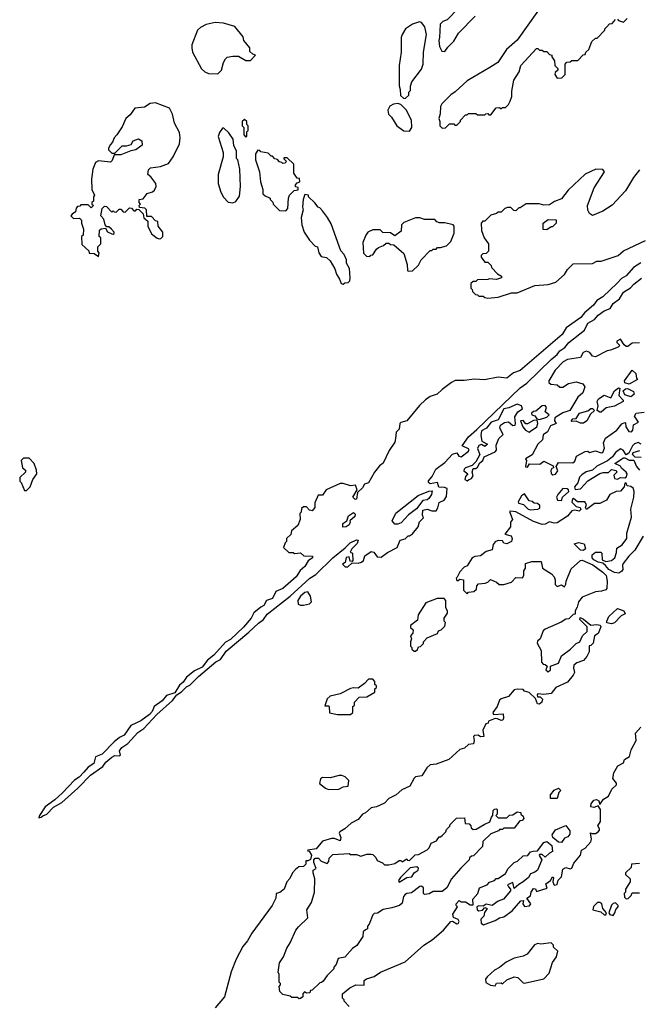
# Model space of a CAD drawing. Extents: x 1966327 to 2147849, y 395140 to 552178.
# Tile 235 of 256: x 2064110 to 2068306, y 499734 to 506416. Entities that reach past the tile are written whole.
import ezdxf

# ---------------------------------------------------------------- set-up
doc = ezdxf.new("R2010")
doc.units = 0

msp = doc.modelspace()

# ---------------------------------------------------------------- linework, layer by layer
at = {"layer": '0CON20XD'}
for points in [[(2067690.7, 506569.3), (2067485, 506277.5), (2067413.3, 506215), (2067353, 506127), (2067298.3, 506091.7), (2067145, 506002.5), (2067065, 505927.5), (2067035, 505907.5), (2066972.5, 505845), (2066963.6, 505826.4), (2066961.7, 505778.3), (2066952.5, 505745), (2066960, 505725), (2066960, 505695), (2066975, 505680), (2066998.3, 505681.7), (2067025, 505710), (2067055, 505710), (2067061.7, 505701.7), (2067075, 505700), (2067100, 505725), (2067100, 505735), (2067135, 505770), (2067145, 505770), (2067155, 505780), (2067205, 505780), (2067215, 505770), (2067265, 505770), (2067271.7, 505778.3), (2067285, 505780), (2067291.7, 505771.7), (2067305, 505770), (2067341.7, 505818.3), (2067365, 505820), (2067375, 505812.5), (2067385, 505820), (2067405, 505820), (2067425, 505840), (2067437, 505863), (2067447.5, 505895), (2067448.3, 505931.7), (2067462.5, 506005), (2067497, 506063), (2067510, 506105), (2067615, 506220), (2067625, 506220), (2067635, 506210), (2067655, 506210), (2067665, 506200), (2067685, 506200), (2067705, 506180), (2067720, 506175), (2067720, 506165), (2067737, 506137), (2067740, 506105), (2067760, 506085), (2067760, 506075), (2067741.7, 506058.3), (2067740, 506045), (2067755, 506020), (2067788.3, 506021.7), (2067810, 506045), (2067810, 506115), (2067821.7, 506128.3), (2067845, 506130), (2067855, 506140), (2067895, 506140), (2067931.7, 506178.3), (2067945, 506180), (2067950, 506195), (2067970, 506215), (2067991.7, 506268.3), (2068015, 506290), (2068028.3, 506291.7), (2068080, 506345), (2068080, 506355), (2068091.7, 506368.3), (2068111.7, 506388.3), (2068128.3, 506391.7), (2068151.7, 506418.3)], [(2067086.7, 506495), (2067010, 506415), (2066980, 506405), (2066963.3, 506385), (2066956.7, 506295), (2066952.5, 506275), (2066957.5, 506235), (2066973.6, 506203.6), (2066995, 506200)], [(2066995, 506200), (2067015, 506230), (2067055, 506270), (2067087.5, 506325), (2067200, 506440)], [(2068165, 506420), (2068171.7, 506411.7), (2068205, 506400), (2068230, 506425)], [(2065455, 506050), (2065480, 506075), (2065492.5, 506125), (2065505, 506150), (2065518.3, 506161.7), (2065555, 506170), (2065595, 506170), (2065645, 506140), (2065675, 506140), (2065710, 506175), (2065691.7, 506181.7), (2065671.7, 506201.7), (2065670, 506225), (2065630, 506275), (2065625, 506300), (2065569.3, 506369.3), (2065493, 506393), (2065435, 506396.7), (2065375, 506383.8), (2065335.9, 506364.1), (2065316.7, 506345), (2065277.5, 506245), (2065277.5, 506225), (2065282.5, 506195), (2065343.6, 506083.6), (2065365, 506062.5), (2065390.7, 506050.7), (2065455, 506050)], [(2066725, 505882.5), (2066750, 505905), (2066750, 505925), (2066760, 505935), (2066760, 505965), (2066770, 505995), (2066835, 506080), (2066846.4, 506113.6), (2066850, 506195), (2066870, 506315), (2066858.3, 506368.3), (2066835, 506397.5), (2066823, 506403), (2066775, 506386.7), (2066727.5, 506355), (2066703.8, 506315), (2066698.8, 506295), (2066698.8, 506195), (2066683.3, 506105), (2066683, 505967), (2066691.7, 505941.7), (2066693, 505903), (2066713, 505883), (2066725, 505882.5)], [(2064645, 504810), (2064650, 504835), (2064640, 504845), (2064640, 504875), (2064660, 504895), (2064660, 504935), (2064650, 504945), (2064651.7, 504988.3), (2064663, 504997), (2064691.7, 505001.7), (2064705, 504977.5), (2064735, 504962.5), (2064745, 504960), (2064750, 504965), (2064750, 504975), (2064732.5, 504995), (2064715, 505010), (2064701.7, 505011.7), (2064690, 505025), (2064681.7, 505061.7), (2064660, 505085), (2064670, 505135), (2064685, 505150), (2064698.3, 505148.3), (2064735, 505110), (2064745, 505120), (2064751.7, 505111.7), (2064765, 505110), (2064785, 505130), (2064795, 505130), (2064811.7, 505111.7), (2064825, 505110), (2064855, 505140), (2064868.3, 505138.3), (2064885, 505120), (2064895, 505120), (2064905, 505130), (2064918.3, 505128.3), (2064948.3, 505098.3), (2064951.7, 505071.7), (2064978.3, 505048.3), (2064980, 505015), (2065003.6, 504963.6), (2065043, 504933), (2065055, 504930), (2065068.3, 504931.7), (2065080, 504945), (2065080, 504975), (2065050, 505015), (2065046.4, 505046.4), (2065031.7, 505051.7), (2065005, 505080), (2064971.7, 505081.7), (2064970, 505125), (2064958.3, 505138.3), (2064921.7, 505141.7), (2064920, 505155), (2064930, 505165), (2064920, 505175), (2064920, 505195), (2064948.3, 505201.7), (2064973.6, 505236.4), (2065011.7, 505248.3), (2065025, 505260), (2065036.7, 505285), (2065032.5, 505305), (2064999.3, 505349.3), (2064980, 505365), (2064983, 505397), (2064998.3, 505411.7), (2065065, 505420), (2065119.5, 505440.5), (2065150, 505485), (2065193.8, 505575), (2065198.8, 505615), (2065195, 505650), (2065160, 505715), (2065147.5, 505775), (2065126.4, 505816.4), (2065031.7, 505851.7), (2064995, 505847.5), (2064956.4, 505823.6), (2064890, 505815), (2064859.3, 505770.7), (2064830, 505745), (2064805, 505690), (2064770, 505635), (2064750, 505615), (2064740, 505585), (2064725, 505570), (2064712.5, 505545), (2064713, 505533), (2064735, 505510), (2064755, 505510), (2064805, 505560), (2064835, 505560), (2064865, 505570), (2064880, 505595), (2064915, 505607.5), (2064937.5, 505595), (2064940, 505565), (2064897, 505533), (2064863, 505527), (2064795, 505500), (2064751.7, 505498.3), (2064738.3, 505461.7), (2064725, 505450), (2064645, 505457.5), (2064625, 505447.5), (2064607, 505403), (2064597.5, 505335), (2064600, 505265), (2064617.5, 505225), (2064610, 505215), (2064610, 505185), (2064600, 505175), (2064600, 505165), (2064610, 505155), (2064595, 505140), (2064575, 505160), (2064525, 505160), (2064518.3, 505151.7), (2064501.7, 505148.3), (2064493, 505137), (2064488.3, 505111.7), (2064465, 505097.5), (2064457.5, 505085), (2064475, 505067.5), (2064515, 505070), (2064530, 505055), (2064530, 505035), (2064542.5, 504995), (2064540, 504955), (2064530, 504945), (2064531.7, 504891.7), (2064578.3, 504848.3), (2064581.7, 504831.7), (2064615, 504830), (2064645, 504810)], [(2066755, 505660), (2066770, 505685), (2066766.7, 505735), (2066732.5, 505805), (2066695, 505840), (2066675, 505847.5), (2066645, 505842.5), (2066620.7, 505829.3), (2066608.3, 505801.7), (2066612.5, 505775), (2066632.5, 505755), (2066667.5, 505695), (2066715, 505662.5), (2066755, 505660)], [(2065645, 505620), (2065650, 505625), (2065650, 505655), (2065660, 505665), (2065660, 505695), (2065650, 505705), (2065650, 505725), (2065635, 505740), (2065620, 505725), (2065620, 505695), (2065630, 505685), (2065630, 505635), (2065645, 505620)], [(2065555, 505172.5), (2065576.4, 505183.6), (2065601.7, 505218.3), (2065607.5, 505285), (2065603, 505403), (2065590, 505465), (2065580, 505475), (2065580, 505525), (2065563, 505563), (2065557.5, 505605), (2065529.3, 505649.3), (2065495, 505680), (2065485, 505680), (2065465, 505650), (2065457, 505623), (2065490, 505515), (2065490, 505485), (2065456.7, 505365), (2065456.7, 505305), (2065473.3, 505245), (2065491.7, 505211.7), (2065525, 505177.5), (2065555, 505172.5)], [(2065915, 505120), (2065930, 505135), (2065932.5, 505205), (2065940, 505225), (2065971.7, 505258.3), (2065998.3, 505261.7), (2065998.3, 505278.3), (2065981.7, 505281.7), (2065980, 505295), (2065991.7, 505308.3), (2066010, 505315), (2066008.3, 505338.3), (2065991.7, 505341.7), (2065970, 505375), (2065970, 505435), (2065925, 505480), (2065901.7, 505478.3), (2065901.7, 505471.7), (2065920, 505455), (2065908.3, 505441.7), (2065895, 505440), (2065888.3, 505448.3), (2065871.7, 505451.7), (2065858.3, 505468.3), (2065841.7, 505471.7), (2065825, 505490), (2065815, 505490), (2065795, 505510), (2065745, 505520), (2065738.3, 505528.3), (2065725, 505530), (2065710, 505505), (2065710, 505465), (2065737.5, 505385), (2065742.5, 505315), (2065760, 505265), (2065760, 505235), (2065775, 505220), (2065810, 505205), (2065810, 505195), (2065827, 505177), (2065830, 505165), (2065871.7, 505121.7), (2065915, 505120)], [(2068315, 505397.5), (2068273.3, 505345), (2068220, 505255), (2068128.3, 505158.3), (2068065, 505116.7), (2067995, 505087.5), (2067975, 505100), (2067963, 505123), (2067962.5, 505155), (2068006.7, 505275), (2068077.5, 505385), (2068065, 505400), (2068018.3, 505401.7), (2067945, 505367.5), (2067830.7, 505259.3), (2067785, 505200), (2067738.3, 505181.7), (2067705, 505160), (2067665, 505157.5), (2067633, 505167), (2067545, 505167.5), (2067505, 505140), (2067495, 505140), (2067475, 505120), (2067461.7, 505121.7), (2067441.7, 505141.7), (2067418.3, 505141.7), (2067400, 505135), (2067375, 505110), (2067355, 505110), (2067345, 505100), (2067305, 505090), (2067265, 505050), (2067251.7, 505048.3), (2067240, 505035), (2067242.5, 504985), (2067260, 504935), (2067290, 504895), (2067290, 504845), (2067275, 504830), (2067251.7, 504828.3), (2067240, 504815), (2067240, 504805), (2067265, 504770), (2067285, 504770), (2067308.3, 504748.3), (2067310, 504735), (2067350.7, 504690.7), (2067377.5, 504675), (2067377.5, 504665), (2067345, 504653.3), (2067295, 504657.5), (2067285, 504652.5), (2067215, 504650), (2067205, 504640), (2067185, 504640), (2067170, 504625), (2067170, 504595), (2067180, 504585), (2067181.7, 504571.7), (2067201.7, 504551.7), (2067215, 504550), (2067225, 504540), (2067255, 504540), (2067265, 504530), (2067285, 504527.5)], [(2066305, 504622.5), (2066315, 504630), (2066338.3, 504631.7), (2066350, 504645), (2066352.5, 504665), (2066347, 504727), (2066327.5, 504765), (2066326.4, 504786.4), (2066311.7, 504821.7), (2066288.3, 504848.3), (2066221.7, 505031.7), (2066197.5, 505075), (2066165, 505120), (2066145, 505140), (2066133.6, 505143.6), (2066113, 505173), (2066070, 505215), (2066070, 505225), (2066045, 505230), (2066032.5, 505195), (2066027.5, 505145), (2066032.5, 505125), (2066020, 505075), (2066023.6, 505023.6), (2066040, 504975), (2066075, 504920), (2066115, 504880), (2066130, 504875), (2066140, 504835), (2066155, 504810), (2066191.7, 504801.7), (2066215, 504780), (2066247.5, 504725), (2066258.3, 504688.3), (2066280, 504655), (2066290, 504625), (2066305, 504622.5)], [(2066745, 504710), (2066775, 504712.5), (2066815, 504750), (2066833.6, 504786.4), (2066895, 504850), (2066905, 504850), (2066915, 504860), (2066935, 504860), (2066945, 504870), (2066965, 504870), (2067005, 504882.5), (2067035, 504910), (2067057, 504967), (2067057.5, 505015), (2067050, 505025), (2066995, 505037.5), (2066958.3, 505038.3), (2066940, 505045), (2066925, 505060), (2066855, 505060), (2066825, 505072.5), (2066795, 505072.5), (2066715, 505040), (2066700, 505025), (2066698.3, 504981.7), (2066655, 504950), (2066625, 504970), (2066573, 504973), (2066555, 504990), (2066505, 504990), (2066472.5, 504975), (2066457.5, 504955), (2066437.5, 504905), (2066443, 504833), (2066461.7, 504811.7), (2066485, 504810), (2066491.7, 504818.3), (2066505, 504820), (2066530.7, 504859.3), (2066545, 504870), (2066577, 504883), (2066595, 504900), (2066615, 504900), (2066625, 504890), (2066648.3, 504888.3), (2066715, 504830), (2066737.5, 504755), (2066740, 504715), (2066745, 504710)], [(2067685, 504990), (2067661.7, 504991.7), (2067660, 505035), (2067695, 505060), (2067748.3, 505058.3), (2067750, 505035), (2067725, 505010), (2067715, 505010), (2067685, 504990)], [(2067285, 504527.5), (2067355, 504532.5), (2067445, 504562.5), (2067485, 504562.5), (2067605, 504612.5), (2067695, 504620), (2067745.9, 504634.1), (2067805, 504687.5), (2067825, 504720), (2067865, 504760), (2067995, 504762.5), (2068025, 504777.5), (2068055, 504777.5), (2068170, 504815), (2068205, 504847.5), (2068355, 504917.5)], [(2068323.2, 504766.8), (2068273.1, 504735), (2068225, 504678.5), (2068191.2, 504658.8), (2068162.4, 504627.6), (2068065.3, 504534.7), (2068025, 504510.6), (2068002.1, 504477.9), (2067942.4, 504427.6), (2067915.8, 504394.2), (2067817.5, 504325), (2067789.7, 504280.3), (2067505, 504035.6), (2067460.8, 504019.2), (2067415, 503983.3), (2067355, 503990), (2067263, 503973), (2067195, 503976.7), (2067125, 503967.5), (2067065, 503967.5), (2067040, 503955), (2066975, 503907.5), (2066942.5, 503875), (2066895, 503858.6), (2066863.8, 503836.2), (2066822.7, 503797.3), (2066735, 503693.8), (2066695, 503683.3), (2066688.8, 503675), (2066683.6, 503636.4), (2066663, 503617), (2066658.8, 503575), (2066655, 503550), (2066616.4, 503493.6), (2066575, 503407.5), (2066550.7, 503389.3), (2066516.7, 503345), (2066475, 503272.5), (2066450, 503265), (2066435, 503240), (2066401.7, 503208.3), (2066395, 503162.5), (2066385, 503160), (2066370, 503175), (2066400, 503225), (2066388.3, 503258.3), (2066355, 503252.5), (2066305, 503267.5), (2066285, 503267.5), (2066190, 503225), (2066165, 503190), (2066135, 503190), (2066113, 503137), (2066112.5, 503105), (2066095, 503082.5), (2066075, 503087.5), (2066055, 503110), (2066035, 503110), (2066021.7, 503098.3), (2066020, 503075), (2066010, 503065), (2066012.5, 503025), (2065997, 502983), (2065953, 502947), (2065948.3, 502921.7), (2065920, 502895), (2065920, 502875), (2065910, 502865), (2065900, 502835), (2065935, 502800), (2065965, 502800), (2065975, 502792.5), (2066015, 502797.5), (2066038.3, 502778.3), (2066096.4, 502776.4), (2066096, 502765), (2066065.7, 502744.3), (2066045, 502705.8), (2066012.3, 502677.7), (2065985.3, 502634.7), (2065895, 502555.4), (2065848, 502535), (2065825, 502487.5), (2065785, 502473.8), (2065765, 502441.2), (2065745, 502429.2), (2065698.3, 502391.7), (2065679.4, 502355), (2065627.1, 502292.9), (2065539.4, 502210.6), (2065505, 502191.1), (2065427, 502103), (2065385, 502068.6), (2065347.7, 502022.3), (2065295, 501996.5), (2065241.8, 501955), (2065218.9, 501921.1), (2065195, 501900), (2065162.3, 501847.7), (2065105, 501830), (2065076.4, 501793.6), (2065021.5, 501755), (2065008.3, 501721.7), (2064989.8, 501700.2), (2064932.2, 501657.8), (2064864.7, 501625.3), (2064819.5, 501560.5), (2064788, 501545), (2064751.4, 501515), (2064668.3, 501431.7), (2064625, 501413.8), (2064612.3, 501367.7), (2064575, 501343.8), (2064545, 501309.2), (2064513.5, 501276.5), (2064481.2, 501255), (2064401.4, 501168.6), (2064348.6, 501121.4), (2064282, 501075), (2064243.3, 501015), (2064240, 501000), (2064255, 501003.3), (2064266.2, 501013.8), (2064295, 501024), (2064339.2, 501070.8), (2064395, 501104.2), (2064505, 501200.8), (2064591.3, 501288.7), (2064675, 501348.8), (2064693.3, 501376.7), (2064735, 501410.8), (2064755, 501422.9), (2064785, 501420), (2064793.3, 501425), (2064787.1, 501455), (2064803, 501477), (2064844, 501505), (2064910.9, 501579.1), (2064951.2, 501605), (2065039.1, 501700.9), (2065147.5, 501795), (2065176.7, 501835), (2065208, 501855), (2065240.6, 501889.4), (2065265, 501900.8), (2065322.4, 501957.6), (2065441.5, 502058.5), (2065471.2, 502075), (2065510.5, 502129.5), (2065665, 502259.4), (2065728.8, 502321.2), (2065763.3, 502345), (2065789.4, 502380.6), (2065945, 502504.4), (2066078.1, 502625), (2066118.8, 502651.2), (2066235, 502764.3), (2066318.9, 502831.1), (2066350.8, 502865), (2066395, 502886.2), (2066406.7, 502885), (2066398.8, 502861.2), (2066362.5, 502825), (2066351.7, 502801.7), (2066367.5, 502795), (2066370, 502745), (2066365, 502740), (2066351.7, 502741.7), (2066345, 502770), (2066323.6, 502766.4), (2066318.3, 502731.7), (2066300, 502720), (2066317, 502703), (2066337, 502703), (2066365, 502730), (2066405, 502727.5), (2066427.5, 502735), (2066442.5, 502745), (2066452.3, 502777.7), (2066495, 502806.7), (2066513, 502803), (2066535, 502770), (2066561.7, 502768.3), (2066605, 502800), (2066670, 502835), (2066690, 502885), (2066725, 502892.5), (2066745, 502912.5), (2066755, 502912.5), (2066775, 502927.5), (2066812.5, 502975), (2066821.2, 503008.8), (2066850, 503035), (2066843.3, 503053.3), (2066845, 503087.5), (2066875, 503093.3), (2066905, 503083.8), (2066935, 503082.5), (2066947, 503103), (2066955, 503140), (2066990, 503155), (2067005, 503180), (2067010, 503235), (2066991.7, 503241.7), (2066953, 503243), (2066945, 503276.2), (2066895, 503266), (2066883.8, 503275), (2066882.9, 503287.1), (2066908, 503315), (2066932.5, 503365), (2066995, 503410), (2067045, 503468), (2067075, 503477.5), (2067088.8, 503455), (2067105, 503450.6), (2067152.9, 503485), (2067158.6, 503495), (2067154.3, 503504.3), (2067112.5, 503525), (2067155, 503584.2), (2067210, 503635), (2067505, 503917.8), (2067550.9, 503949.1), (2067715, 504110), (2067756.8, 504143.2), (2067775, 504168.9), (2067808.7, 504191.3), (2067834.1, 504225.9), (2067940.6, 504309.4), (2067963.5, 504356.5), (2068009.4, 504380.6), (2068035, 504410), (2068075, 504439.4), (2068115, 504456), (2068135, 504489.2), (2068178.9, 504521.1), (2068205, 504566.9), (2068253.8, 504596.2), (2068275, 504621.9), (2068328.9, 504661.1)], [(2068315, 504223.8), (2068265, 504220), (2068235, 504197.5), (2068225, 504197.5), (2068210.7, 504210.7), (2068185, 504247.5), (2068160, 504235), (2068160, 504225), (2068180, 504205), (2068170, 504195), (2068117, 504173), (2068095, 504170), (2068015, 504127.5), (2067995, 504132.5), (2067977.3, 504157.3), (2067955, 504165.8), (2067933.3, 504156.7), (2067915, 504123.3), (2067825, 504110), (2067797.5, 504095), (2067742.7, 504037.3), (2067700, 503965), (2067700, 503955), (2067713, 503943), (2067755, 503937.5), (2067775, 503922.5), (2067795, 503922.5), (2067833, 503947), (2067885, 503957.5), (2067930, 503945), (2067942.5, 503925), (2067930, 503885), (2067895, 503853.8), (2067842.5, 503765), (2067795, 503748.8), (2067740, 503715), (2067738.8, 503695), (2067750, 503675), (2067710.3, 503659.7), (2067690, 503620), (2067660.3, 503599.7), (2067656.7, 503565), (2067624.2, 503535.8), (2067585.8, 503464.2), (2067540, 503435), (2067547.5, 503425), (2067541.7, 503381.7), (2067555, 503380), (2067568.3, 503401.7), (2067639.3, 503400.7), (2067665, 503420), (2067728.3, 503388.3), (2067730, 503375), (2067720, 503370), (2067713.9, 503356.1), (2067716, 503336), (2067726.4, 503326.4)], [(2068245, 503943.3), (2068215, 503952.5), (2068212.5, 503965), (2068265, 504037.5), (2068290, 504015), (2068293, 503983), (2068300, 503975), (2068245, 503943.3)], [(2068055, 503752.5), (2068045, 503752.5), (2068027.5, 503765), (2068033.8, 503795), (2068027.5, 503825), (2068037, 503843), (2068075, 503867.5), (2068119.3, 503850.7), (2068145, 503897.5), (2068173, 503917), (2068180, 503915), (2068173.8, 503865), (2068202.5, 503835), (2068202.5, 503825), (2068145, 503793.3), (2068087.7, 503782.3), (2068055, 503752.5)], [(2068255, 503857.5), (2068215, 503870), (2068202.5, 503897.5), (2068219.3, 503910.7), (2068233, 503913), (2068273.6, 503893.6), (2068278.8, 503875), (2068265, 503862.5), (2068255, 503857.5)], [(2067145, 503287.5), (2067155, 503292.5), (2067175, 503302.5), (2067185, 503320), (2067180, 503345), (2067185, 503370), (2067205, 503370), (2067215, 503380), (2067230.7, 503409.3), (2067251.2, 503425), (2067261.2, 503448.8), (2067335, 503482.5), (2067343.3, 503495), (2067341.7, 503528.3), (2067360, 503575), (2067389.3, 503600.7), (2067367.5, 503645), (2067372.5, 503665), (2067398.3, 503681.7), (2067425, 503686.7), (2067455, 503661.2), (2067470, 503665), (2067473.8, 503675), (2067468.3, 503721.7), (2067488.8, 503755), (2067521.2, 503775), (2067515, 503796.7), (2067485, 503806.2), (2067428.8, 503781.2), (2067395, 503774.3), (2067355, 503701.2), (2067308.8, 503685), (2067275.8, 503644.2), (2067243.2, 503626.8), (2067237.1, 503595), (2067246, 503556), (2067282.5, 503535), (2067265, 503520), (2067243, 503533), (2067223.4, 503526.6), (2067216, 503505), (2067232, 503465), (2067203.8, 503416.2), (2067178.8, 503391.2), (2067135, 503375.7), (2067124, 503365), (2067123.8, 503353.8), (2067150, 503335), (2067133, 503317), (2067130, 503295), (2067145, 503287.5)], [(2067635, 503703.8), (2067685, 503718.8), (2067702.5, 503735), (2067673.8, 503755), (2067682.5, 503785), (2067675, 503797.5), (2067655, 503796.2), (2067610.7, 503759.3), (2067595, 503757.5), (2067581.2, 503745), (2067583.6, 503733.6), (2067605, 503727.5), (2067618.3, 503708.3), (2067635, 503703.8)], [(2067726.4, 503326.4), (2067745, 503331.2), (2067760, 503355), (2067750, 503385), (2067765, 503410), (2067861.7, 503408.3), (2067875, 503420), (2067886.1, 503453.9), (2067945, 503486.7), (2067965, 503487.5), (2067975, 503480), (2068015, 503491.2), (2068055, 503476.7), (2068065, 503480), (2068077.7, 503507.7), (2068070, 503545), (2068083.9, 503576.1), (2068160, 503630), (2068195, 503673.3), (2068215, 503682.5), (2068219.3, 503679.3), (2068222.3, 503652.3), (2068241.7, 503621.7), (2068260.7, 503619.3), (2068270, 503630), (2068274.2, 503665.8), (2068307.5, 503685), (2068280, 503725), (2068292.5, 503745), (2068345, 503753.3)], [(2067935, 503677.5), (2067915, 503677.5), (2067885, 503692.5), (2067855, 503690), (2067850, 503695), (2067863, 503707), (2067885, 503710), (2067907.5, 503745), (2067965, 503761.2), (2067985, 503777.5), (2067995, 503777.5), (2068010, 503765), (2067980.9, 503739.1), (2067957.5, 503695), (2067935, 503677.5)], [(2067565, 503617.5), (2067575, 503623.3), (2067617.8, 503652.2), (2067624, 503675), (2067619.3, 503699.3), (2067595, 503696.7), (2067555, 503673.3), (2067543.8, 503673.8), (2067525, 503696.2), (2067507.5, 503695), (2067524.1, 503654.1), (2067540.7, 503630.7), (2067565, 503617.5)], [(2068325.7, 503535.7), (2068305, 503545.8), (2068281.3, 503538.7), (2068266.2, 503525), (2068242.5, 503475), (2068225, 503462.5), (2068202.5, 503495), (2068185, 503503.3), (2068150.5, 503479.5), (2068130.8, 503449.2), (2068098.3, 503421.7), (2068024.5, 503385.5), (2067995, 503358.8), (2067952.9, 503347.1), (2067922.5, 503327.5), (2067908.3, 503311.7), (2067896.1, 503273.9), (2067873.3, 503245), (2067877.5, 503227.5), (2067915, 503233.3), (2067963.2, 503286.8), (2068045, 503336.2), (2068067, 503343), (2068105, 503343.3), (2068125, 503363.3), (2068155.9, 503355.9), (2068160, 503345), (2068140, 503325), (2068145, 503302.5), (2068165, 503298.8), (2068185, 503310), (2068215, 503306.2), (2068225.8, 503314.2), (2068230, 503335), (2068224, 503345), (2068192.5, 503372.5), (2068185, 503386.7), (2068147.5, 503405), (2068205, 503442.5), (2068215, 503442.5), (2068245, 503428), (2068275, 503427.5), (2068293.9, 503383.9), (2068315, 503360)], [(2068326.7, 503445), (2068285, 503447.5), (2068267.5, 503465), (2068271.2, 503478.8), (2068317.8, 503492.2)], [(2064155, 503220), (2064180, 503245), (2064200, 503295), (2064226.7, 503335), (2064225, 503360), (2064207.5, 503405), (2064175, 503440), (2064135, 503440), (2064120, 503425), (2064130, 503375), (2064148.3, 503358.3), (2064150, 503345), (2064111.7, 503308.3), (2064110, 503285), (2064120, 503275), (2064141.7, 503221.7), (2064155, 503220)], [(2068339.3, 502910.7), (2068283.3, 502815), (2068241.2, 502775), (2068204.2, 502725.8), (2068198, 502715), (2068201.2, 502685), (2068195, 502673.8), (2068175, 502660.8), (2068145, 502665.5), (2068107.5, 502685), (2068083.1, 502713.1), (2068065, 502727.5), (2068035, 502734), (2068005, 502751.2), (2067993.8, 502765), (2067992.5, 502785), (2068015, 502802.5), (2068051.7, 502801.7), (2068060, 502795), (2068060.7, 502750.7), (2068085, 502740), (2068125, 502746.2), (2068146.7, 502765), (2068159.3, 502800.7), (2068161.2, 502828.8), (2068197.7, 502852.3), (2068227.5, 502895), (2068228.3, 502931.7), (2068260.7, 503039.3), (2068256.2, 503095), (2068276.2, 503175), (2068278.8, 503215), (2068273.3, 503235), (2068255, 503247.5), (2068231.7, 503251.7), (2068225, 503270), (2068215, 503270), (2068210, 503245), (2068185, 503217.5), (2068155, 503213.3), (2068112.5, 503195), (2068090, 503155), (2068046.1, 503133.9), (2068008.3, 503131.7), (2067955, 503092.5), (2067947.5, 503105), (2067953.8, 503125), (2067944.1, 503144.1), (2067893.9, 503143.9), (2067866.1, 503166.1), (2067860, 503165), (2067855, 503142.5), (2067885, 503112.5), (2067912.5, 503105), (2067917, 503093), (2067905, 503080), (2067875, 503087.5), (2067855, 503082.5), (2067825, 503047.5), (2067755, 503002.5), (2067735, 503000), (2067705, 503007.5), (2067675, 502992.5), (2067655, 502990), (2067595, 503010.8), (2067475.5, 503075.5), (2067438.3, 503081.7), (2067432.5, 503077.5), (2067437, 503067), (2067452.5, 503025), (2067440, 503005), (2067440, 502975), (2067400, 502925), (2067443, 502913), (2067450, 502895), (2067446.7, 502875), (2067415, 502860), (2067395, 502862.5), (2067385, 502880), (2067355, 502882.5), (2067336.4, 502873.6), (2067322.5, 502855), (2067315, 502817.5), (2067275, 502807.5), (2067235, 502777.5), (2067197, 502773), (2067180, 502765), (2067145, 502710), (2067125, 502700), (2067095, 502670), (2067078.3, 502631.7), (2067070, 502625), (2067075, 502610), (2067085, 502610), (2067095, 502620), (2067120, 502615), (2067120, 502545), (2067145, 502520), (2067155, 502530), (2067190, 502535), (2067208.3, 502551.7), (2067210, 502575), (2067223, 502587), (2067267, 502593), (2067285, 502600), (2067303, 502617), (2067345, 502600), (2067362.5, 502582.5), (2067395, 502582.5), (2067445, 502600), (2067475, 502630), (2067521.7, 502628.3), (2067530, 502645), (2067530, 502675), (2067540, 502695), (2067540, 502725), (2067585, 502740), (2067648.3, 502738.3), (2067656, 502695), (2067718, 502655), (2067736, 502635), (2067743.3, 502615), (2067743, 502583), (2067755, 502570), (2067785, 502580), (2067805, 502567.5), (2067815.8, 502584.2), (2067818, 502605), (2067851.2, 502688.8), (2067914.4, 502745.6), (2067925, 502748), (2067997.3, 502717.3), (2068066.1, 502666.1), (2068087.3, 502645), (2068094.3, 502605.7), (2068093, 502557), (2068085, 502547.5), (2068057, 502537), (2068015, 502532.5), (2067925, 502496.7), (2067901.2, 502465), (2067891.7, 502428.3), (2067877.5, 502405), (2067878.3, 502381.7), (2067865, 502380), (2067835, 502350), (2067815, 502347.5), (2067783.6, 502326.4), (2067675, 502280), (2067661.7, 502268.3), (2067640, 502215), (2067621.7, 502198.3), (2067620, 502185), (2067647.5, 502135), (2067650, 502055), (2067661.7, 502041.7), (2067675, 502040), (2067688.3, 502028.3), (2067680, 502005), (2067695, 501990), (2067710, 502005), (2067711.7, 502028.3), (2067765, 502050), (2067785, 502100), (2067846.4, 502143.6), (2067885, 502182.5), (2067910, 502195), (2067927.5, 502235), (2067960, 502265), (2067960, 502295), (2067910, 502345), (2067911.7, 502358.3), (2067935, 502347.5), (2067985, 502307.5), (2068025, 502312.5), (2068047, 502307), (2068052.5, 502295), (2068035, 502250), (2068010, 502235), (2068000, 502185), (2067985, 502170), (2067973, 502167), (2067972.5, 502125), (2067957.5, 502095), (2067935, 502067.5), (2067888.3, 502051.7), (2067870, 502035), (2067866.7, 502015), (2067873.3, 501985), (2067865, 501967.5), (2067825, 501920), (2067747.5, 501885), (2067716.1, 501843.9), (2067665, 501836.7), (2067625, 501840), (2067620, 501835), (2067621.7, 501821.7), (2067641.7, 501821.7), (2067656.7, 501805), (2067652.5, 501785), (2067635, 501770), (2067623.6, 501773.6), (2067608.3, 501808.3), (2067565, 501850), (2067535, 501860), (2067525, 501870), (2067485, 501872.5), (2067465, 501867.5), (2067425, 501822.5), (2067375, 501807.5), (2067365, 501797.5), (2067350, 501755), (2067320, 501715), (2067325, 501700), (2067390, 501705), (2067392.5, 501675), (2067387, 501663), (2067375, 501660), (2067351.7, 501671.7), (2067335, 501672.5), (2067290, 501655), (2067288.3, 501641.7), (2067271.7, 501638.3), (2067252.5, 501595), (2067258.3, 501551.7), (2067235, 501550), (2067220.7, 501560.7), (2067195, 501558.8), (2067189.3, 501550.7), (2067193.8, 501525), (2067188.3, 501501.7), (2067155, 501497.5), (2067128.3, 501471.7), (2067096.4, 501463.6), (2067020, 501395), (2066935, 501362.5), (2066895, 501360), (2066870.7, 501339.3), (2066837.5, 501285), (2066795, 501276.7), (2066785, 501267.5), (2066756.7, 501215), (2066701.4, 501188.6), (2066663.3, 501155), (2066615, 501130), (2066585, 501098.8), (2066530, 501075), (2066495, 501067.5), (2066456.1, 501033.9), (2066435, 501023.3), (2066405, 500987.5), (2066357.7, 500962.3), (2066316.4, 500923.6), (2066282.5, 500905), (2066276.7, 500895), (2066288, 500865), (2066285, 500843.3), (2066245, 500859.2), (2066225, 500860), (2066165, 500840), (2066121.7, 500788.3), (2066065, 500780), (2066063.3, 500775), (2066073, 500773), (2066088.8, 500745), (2066083.3, 500716.7), (2066065, 500707.5), (2066051.7, 500708.3), (2066050, 500685), (2066035, 500670), (2066003, 500667), (2065980.7, 500649.3), (2065960, 500625), (2065943, 500587), (2065922.5, 500565), (2065903.3, 500515), (2065875, 500493.3), (2065850, 500485), (2065847.5, 500455), (2065823.3, 500405), (2065684.2, 500215.8), (2065656.1, 500163.9), (2065623.3, 500125), (2065579.3, 500040.7), (2065543.8, 499955), (2065500, 499785), (2065435, 499710)], [(2066675, 502993.3), (2066655, 502993.3), (2066636.2, 503015), (2066662.4, 503067.6), (2066812.4, 503187.6), (2066885, 503216.2), (2066908.3, 503218.3), (2066903.3, 503195), (2066885, 503166.7), (2066875, 503157.5), (2066845, 503152.5), (2066802.7, 503097.3), (2066746.7, 503055), (2066698.6, 503001.4), (2066675, 502993.3)], [(2067785, 503152.5), (2067792.5, 503175), (2067834, 503215), (2067833.8, 503225), (2067823, 503233), (2067795, 503234), (2067760, 503195), (2067752.5, 503175), (2067757.5, 503155), (2067785, 503152.5)], [(2067575, 503090), (2067625, 503093.3), (2067638.3, 503101.7), (2067638.8, 503118.8), (2067621.7, 503131.7), (2067600, 503135), (2067587, 503147), (2067565, 503150), (2067535, 503197.5), (2067515, 503183.8), (2067491.2, 503145), (2067492.5, 503135), (2067527, 503127), (2067560, 503095), (2067575, 503090)], [(2066301.7, 502971.7), (2066303, 502997), (2066330, 503015), (2066340.7, 503049.3), (2066375, 503072.5), (2066385, 503060), (2066382.5, 503045), (2066350, 503015), (2066352.5, 503005), (2066345, 502987.5), (2066325, 502974), (2066301.7, 502971.7)], [(2067935, 502813.8), (2067915, 502816.7), (2067871.7, 502858.3), (2067902.5, 502867.5), (2067938.3, 502858.3), (2067947.5, 502825), (2067935, 502813.8)], [(2066015, 502442.5), (2066035, 502443.3), (2066075, 502452.5), (2066090, 502465), (2066083.3, 502505), (2066065, 502533.8), (2066045, 502529.2), (2066015, 502504), (2065996, 502475), (2066000, 502450), (2066015, 502442.5)], [(2066795, 502130), (2066808.3, 502141.7), (2066815, 502160), (2066828.3, 502161.7), (2066848.3, 502181.7), (2066850, 502195), (2066875, 502220), (2066945, 502250), (2066951.7, 502268.3), (2066970, 502275), (2066995, 502300), (2066997.5, 502325), (2066990, 502335), (2066990, 502355), (2067011.7, 502388.3), (2067012.5, 502405), (2067000, 502425), (2067000, 502475), (2066988.3, 502488.3), (2066943, 502487), (2066865, 502457.5), (2066813, 502377), (2066808.3, 502341.7), (2066760, 502305), (2066761.7, 502291.7), (2066780, 502275), (2066777, 502253), (2066760, 502235), (2066767.5, 502215), (2066760, 502195), (2066760, 502165), (2066770, 502155), (2066770, 502145), (2066785, 502130), (2066795, 502130)], [(2068125, 502316.7), (2068092.5, 502322.5), (2068092.5, 502335), (2068107.5, 502365), (2068165, 502420), (2068207.5, 502405), (2068217.5, 502385), (2068190.7, 502369.3), (2068145, 502323.3), (2068125, 502316.7)], [(2066355, 501700), (2066370, 501715), (2066370, 501755), (2066380, 501765), (2066380, 501785), (2066411.7, 501818.3), (2066465, 501820), (2066518.3, 501851.7), (2066520, 501875), (2066530, 501885), (2066530, 501895), (2066520, 501905), (2066520, 501925), (2066505, 501940), (2066475, 501940), (2066450, 501910), (2066405, 501880), (2066375, 501882.5), (2066353, 501877), (2066285, 501840), (2066215, 501825.8), (2066195, 501806.2), (2066180, 501760), (2066205, 501760), (2066210, 501755), (2066211.7, 501711.7), (2066265, 501700), (2066355, 501700)], [(2066345, 499720), (2066310, 499755), (2066310, 499765), (2066300, 499775), (2066300, 499805), (2066350, 499845), (2066390, 499865), (2066446.7, 499863.3), (2066447.5, 499895), (2066463, 499907), (2066515, 499922.5), (2066558.3, 499951.7), (2066725, 500022.5), (2066852.5, 500135), (2066908.8, 500171.2), (2066985, 500236.7), (2067033.9, 500296.1), (2067045, 500297.5), (2067075, 500280), (2067085, 500282.5), (2067090, 500295), (2067085, 500310), (2067053.6, 500323.6), (2067047.5, 500345), (2067080, 500395), (2067070, 500405), (2067070, 500415), (2067091.7, 500438.3), (2067105, 500430), (2067135, 500430), (2067165, 500410), (2067185, 500410), (2067183, 500447), (2067217.5, 500485), (2067230, 500525), (2067280, 500545), (2067297.5, 500562.5), (2067330, 500575), (2067343, 500587), (2067355, 500587.5), (2067405, 500622.5), (2067423.6, 500656.4), (2067463.8, 500696.2), (2067487.5, 500705), (2067525, 500742.5), (2067557, 500743), (2067575, 500767.5), (2067593, 500773), (2067623.6, 500776.4), (2067665, 500831.2), (2067685, 500838.8), (2067720.7, 500810.7), (2067725, 500770), (2067705, 500760), (2067675, 500732.5), (2067655, 500750), (2067635, 500750), (2067633.3, 500743.3), (2067652.5, 500715), (2067622.5, 500645), (2067605, 500630), (2067575, 500620), (2067562.5, 500595), (2067526.1, 500563.9), (2067495, 500547.5), (2067465, 500520), (2067455, 500560), (2067420, 500545), (2067425, 500530), (2067440, 500515), (2067440, 500505), (2067392.3, 500447.7), (2067355, 500433.8), (2067315, 500403.3), (2067275, 500412.5), (2067255, 500400), (2067225, 500402.5), (2067210, 500395), (2067212.5, 500375), (2067225, 500367.5), (2067248.3, 500371.7), (2067265, 500390), (2067280, 500385), (2067262.5, 500357.5), (2067258.3, 500331.7), (2067238.3, 500311.7), (2067240, 500285), (2067257, 500273), (2067335, 500303.3), (2067365, 500321.2), (2067395, 500328), (2067451.7, 500368.3), (2067510, 500435), (2067528.3, 500438.3), (2067522.5, 500415), (2067535, 500397.5), (2067568.3, 500401.7), (2067577.5, 500415), (2067550, 500455), (2067575, 500470), (2067580, 500495), (2067595, 500520), (2067608.3, 500518.3), (2067615, 500500), (2067688.3, 500521.7), (2067678.3, 500551.7), (2067710, 500575), (2067725, 500600), (2067730, 500595), (2067727.5, 500565), (2067732.5, 500547.5), (2067735, 500542.5), (2067755, 500547.5), (2067763.8, 500576.2), (2067785, 500600), (2067795, 500650), (2067815, 500662.5), (2067845, 500654), (2067855, 500657.5), (2067869.1, 500690.9), (2067913.3, 500745), (2067920, 500780), (2067945, 500792.5), (2067984.1, 500835.9), (2067988.8, 500855), (2067981.7, 500898.3), (2067992.5, 500892.5), (2068015, 500893.8), (2068035, 500904), (2068042, 500915), (2068043.3, 500925), (2068032.5, 500945), (2068050, 500975), (2068050, 501055), (2068035, 501080), (2068005, 501068.8), (2067985, 501073.3), (2067986, 501095), (2068005, 501120), (2068023.6, 501123.6), (2068037.5, 501115), (2068045, 501090), (2068070, 501125), (2068103.1, 501146.9), (2068125.8, 501195), (2068157.6, 501222.4), (2068157.5, 501235), (2068133.9, 501266.1), (2068140, 501305), (2068167, 501353), (2068206.4, 501373.6), (2068213.6, 501396.4), (2068247.5, 501415), (2068258.3, 501461.7), (2068292.5, 501525), (2068286.2, 501575), (2068323.3, 501615)], [(2066205, 501192.5), (2066275, 501193.3), (2066305, 501210), (2066337.5, 501215), (2066341.7, 501251.7), (2066317, 501277), (2066295, 501287.5), (2066277, 501287), (2066215, 501271.2), (2066165, 501272.5), (2066150, 501265), (2066143, 501233), (2066185, 501200), (2066205, 501192.5)], [(2067755, 501130), (2067711.7, 501131.7), (2067710, 501155), (2067735, 501187.5), (2067765, 501200), (2067780, 501185), (2067768.3, 501171.7), (2067755, 501130)], [(2066005, 499770), (2065995, 499780), (2065955, 499780), (2065945, 499790), (2065895, 499800), (2065875, 499820), (2065870, 499855), (2065880, 499865), (2065880, 499875), (2065870, 499885), (2065870, 499935), (2065863, 499953), (2065872.5, 500015), (2065900, 500055), (2065922.5, 500115), (2065945, 500150), (2065983.9, 500236.1), (2066000.7, 500259.3), (2066065, 500320), (2066056.7, 500375), (2066090, 500425), (2066110, 500495), (2066112.5, 500585), (2066100, 500625), (2066100, 500645), (2066120, 500655), (2066106.1, 500696.1), (2066106.2, 500713.8), (2066113.8, 500726.2), (2066136.2, 500726.2), (2066155, 500706.2), (2066195, 500690), (2066207, 500703), (2066210, 500725), (2066235, 500750), (2066345, 500757.5), (2066355, 500750), (2066395, 500750), (2066425, 500740), (2066465, 500752.5), (2066495, 500752.5), (2066505, 500750), (2066525, 500730), (2066535, 500710), (2066570, 500695), (2066585, 500680), (2066615, 500680), (2066655, 500690), (2066685, 500710), (2066695, 500710), (2066705, 500700), (2066735, 500720), (2066741.7, 500711.7), (2066755, 500710), (2066791.7, 500748.3), (2066815, 500750), (2066875, 500782.5), (2066887.5, 500795), (2066901.7, 500828.3), (2066936.7, 500843.3), (2066955, 500870), (2066965, 500870), (2066978.3, 500881.7), (2067000, 500905), (2067005, 500920), (2067028.3, 500941.7), (2067030, 500955), (2067073, 500997), (2067128.3, 500998.3), (2067131.7, 500961.7), (2067158.3, 500958.3), (2067170, 500945), (2067171.7, 500931.7), (2067185, 500920), (2067207, 500923), (2067260, 500955), (2067298.3, 500971.7), (2067310, 501005), (2067320, 501015), (2067321.7, 501048.3), (2067331.7, 501058.3), (2067345, 501060), (2067350, 501055), (2067350, 501025), (2067340, 501015), (2067355, 501000), (2067415, 501000), (2067433, 501017), (2067455, 501020), (2067485, 501040), (2067510, 501035), (2067510, 501025), (2067525, 501010), (2067530, 500995), (2067518.3, 500981.7), (2067501.7, 500978.3), (2067465, 500930), (2067395, 500930), (2067385, 500920), (2067365, 500920), (2067358.3, 500911.7), (2067305, 500890), (2067251.7, 500838.3), (2067250, 500805), (2067188.3, 500741.7), (2067175, 500740), (2067161.7, 500728.3), (2067160, 500715), (2067101.7, 500658.3), (2067040, 500585), (2067006.7, 500523.3), (2066975, 500500), (2066915, 500500), (2066887, 500483), (2066855, 500480), (2066850, 500485), (2066850, 500525), (2066835.7, 500535.7), (2066825, 500534), (2066768.8, 500491.2), (2066735, 500485.6), (2066725, 500478), (2066713.8, 500465), (2066705, 500420), (2066686.1, 500403.9), (2066635, 500387.5), (2066575, 500377.5), (2066537, 500353), (2066515, 500350), (2066505, 500340), (2066481.7, 500278.3), (2066470, 500265), (2066470, 500245), (2066455, 500240), (2066440, 500225), (2066437.5, 500195), (2066396.4, 500133.6), (2066367, 500113), (2066316.2, 500053.8), (2066270, 500045), (2066257.5, 500005), (2066240, 499985), (2066240, 499975), (2066195, 499930), (2066168.3, 499891.7), (2066158.3, 499881.7), (2066145, 499880), (2066095, 499830), (2066081.7, 499828.3), (2066078.3, 499811.7), (2066055, 499810), (2066041.7, 499818.3), (2066030, 499805), (2066030, 499785), (2066015, 499772.5), (2066005, 499770)], [(2067785, 500832.5), (2067763.9, 500833.9), (2067726.7, 500865), (2067722.9, 500885), (2067745, 500917.5), (2067815, 500946.7), (2067841.7, 500911.7), (2067841.7, 500888.3), (2067828.8, 500871.2), (2067805, 500862.5), (2067785, 500832.5)], [(2068315, 500690), (2068260, 500685), (2068257, 500663), (2068220, 500625), (2068220, 500615), (2068250, 500585), (2068250, 500565), (2068220, 500515), (2068220, 500495), (2068210, 500485), (2068211.7, 500461.7), (2068225, 500450), (2068238.3, 500451.7), (2068258.3, 500471.7), (2068265, 500490), (2068315, 500490)], [(2066685, 500562.5), (2066735, 500593.3), (2066770.7, 500599.3), (2066786.7, 500625), (2066813.8, 500645), (2066815, 500657.5), (2066805, 500666.2), (2066759.3, 500660.7), (2066692.5, 500595), (2066680, 500575), (2066685, 500562.5)], [(2068085, 500340), (2068090, 500355), (2068066, 500385), (2068058, 500415), (2068046.2, 500425), (2068030, 500425), (2068002, 500398), (2067997.5, 500375), (2068051.1, 500361.1), (2068075, 500340), (2068085, 500340)], [(2068135, 500337.5), (2068147.5, 500355), (2068153, 500377), (2068170, 500395), (2068170, 500405), (2068151.7, 500421.7), (2068135, 500417.5), (2068125, 500407.5), (2068107.5, 500355), (2068113, 500343), (2068135, 500337.5)], [(2067335, 499860), (2067345, 499877.5), (2067375, 499880), (2067385, 499872.5), (2067415, 499900), (2067465, 499920), (2067490, 499915), (2067525, 499880), (2067535, 499877.5), (2067665, 499907.5), (2067702.5, 499945), (2067725, 500017.5), (2067751.2, 500055), (2067760, 500095), (2067731.7, 500121.7), (2067730, 500135), (2067715, 500150), (2067645, 500142.5), (2067625, 500146.7), (2067601.7, 500138.3), (2067552.5, 500075), (2067525, 500060), (2067465, 500047.5), (2067409.3, 500020.7), (2067365, 499982.5), (2067330, 499965), (2067280.7, 499919.3), (2067270, 499905), (2067271.7, 499881.7), (2067303, 499863), (2067335, 499860)]]:
    msp.add_lwpolyline(points, dxfattribs=at)

doc.saveas('drawing.dxf')
